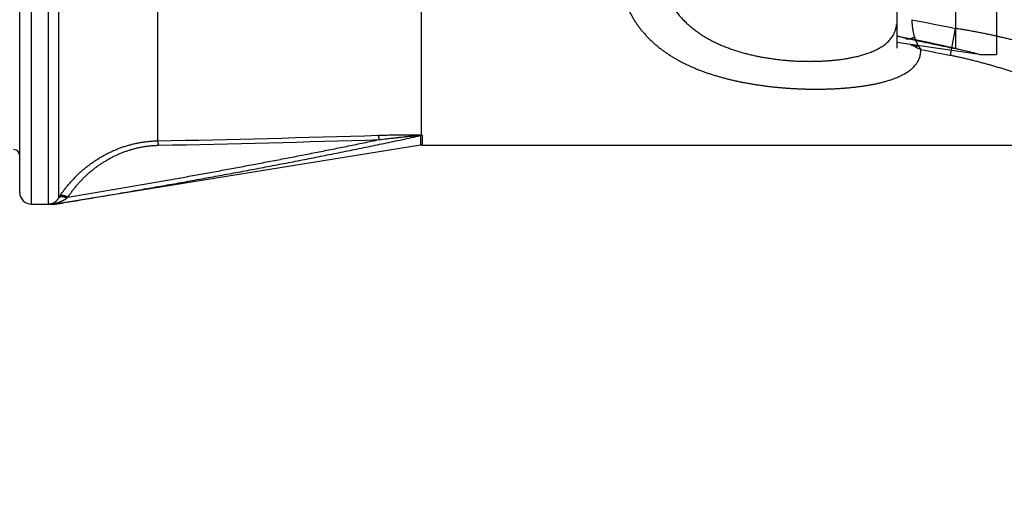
# Model space of a CAD drawing. Header units: millimetres. Extents: x 0 to 1300, y 0 to 891.
# Tile 101 of 142: x 369 to 403, y 440 to 457. Entities that reach past the tile are written whole.
import ezdxf

# ---------------------------------------------------------------- set-up
doc = ezdxf.new("R2010")
doc.units = ezdxf.units.MM
doc.header["$LTSCALE"] = 0.547069
doc.layers.add('NoLayerName_001', color=7, linetype='Continuous')
doc.layers.add('NoLayerName_004', color=7, linetype='Continuous')
doc.styles.get("Standard").update_dxf_attribs({"font": 'txt', "bigfont": 'extfont2'})
doc.dimstyles.get("Standard").update_dxf_attribs({"dimtxt": 2.5, "dimasz": 2.5, "dimexe": 1, "dimexo": 1, "dimtad": 1, "dimdec": 3, "dimzin": 0, "dimdsep": 46, "dimtxsty": 'Standard', "dimcen": 2.5, "dimadec": 3, "dimazin": 0, "dimtfac": 0.75, "dimtdec": 3, "dimtmove": 0, "dimatfit": 3, "dimfxl": 1, "dimarcsym": 0})

# ---------------------------------------------------------------- blocks, each defined once
blk = doc.blocks.new('_OPEN30')
at = {"color": 0, "linetype": 'ByBlock', "lineweight": -2}
for p, q in [((-1, 0.267949), (0, 0)), ((0, 0), (-1, -0.267949)), ((0, 0), (-1, 0))]:
    blk.add_line(p, q, dxfattribs=at)
blk = doc.blocks.new('*D141')
at = {"layer": 'Defpoints', "color": 0}
for p in [(443, 454.629), (352, 453.741), (352, 411.383)]:
    blk.add_point(p, dxfattribs=at)
at = {"layer": 'NoLayerName_001', "color": 0, "linetype": 'Continuous', "lineweight": 13}
for p, q in [((443, 451.629), (443, 408.383)), ((352, 450.741), (352, 408.383)), ((438.5, 411.383), (356.5, 411.383))]:
    blk.add_line(p, q, dxfattribs=at)
at = {"layer": 'NoLayerName_001', "color": 0, "lineweight": 13, "xscale": 4.5, "yscale": 4.5, "zscale": 4.5, "rotation": 180}
blk.add_blockref('_OPEN30', (352, 411.383), dxfattribs=at)
at = {"layer": 'NoLayerName_001', "color": 0, "lineweight": 13, "xscale": 4.5, "yscale": 4.5, "zscale": 4.5}
blk.add_blockref('_OPEN30', (443, 411.383), dxfattribs=at)
at = {"layer": 'NoLayerName_001', "color": 0, "lineweight": 13, "insert": (397.5, 419.743), "char_height": 10.5, "attachment_point": 5}
blk.add_mtext('\\W0.8000;91', dxfattribs=at)
blk = doc.blocks.new('*D143')
at = {"layer": 'Defpoints', "color": 0}
for p in [(334.5, 555.491), (555, 527.991), (334.5, 392.362)]:
    blk.add_point(p, dxfattribs=at)
at = {"layer": 'NoLayerName_001', "color": 0, "linetype": 'Continuous', "lineweight": 13}
for p, q in [((334.5, 552.491), (334.5, 389.362)), ((555, 524.991), (555, 389.362)), ((550.5, 392.362), (339, 392.362))]:
    blk.add_line(p, q, dxfattribs=at)
at = {"layer": 'NoLayerName_001', "color": 0, "lineweight": 13, "xscale": 4.5, "yscale": 4.5, "zscale": 4.5, "rotation": 180}
blk.add_blockref('_OPEN30', (334.5, 392.362), dxfattribs=at)
at = {"layer": 'NoLayerName_001', "color": 0, "lineweight": 13, "xscale": 4.5, "yscale": 4.5, "zscale": 4.5}
blk.add_blockref('_OPEN30', (555, 392.362), dxfattribs=at)
at = {"layer": 'NoLayerName_001', "color": 0, "lineweight": 13, "insert": (444.75, 401.584), "char_height": 10.5, "attachment_point": 5}
blk.add_mtext('\\W0.8000;２２１', dxfattribs=at)

msp = doc.modelspace()

# ---------------------------------------------------------------- linework, layer by layer
at = {"layer": 'NoLayerName_004', "color": 8, "linetype": 'Continuous', "lineweight": 25}
for p, q in [((369.8, 450.5412), (369.8, 494.5412)), ((370.3763, 450.5462), (370.3763, 494.5412)), ((370.7115, 494.3594), (370.7115, 450.7422)), ((374.0641, 492.5412), (374.0646, 452.6864)), ((401.09, 469.105), (401.09, 455.7993)), ((400.9142, 455.5799), (401.09, 456.4963)), ((382.9744, 452.8621), (382.9763, 452.5374)), ((383.0259, 452.8658), (383.024, 452.5412))]:
    msp.add_line(p, q, dxfattribs=at)
at = {"layer": 'NoLayerName_004', "color": 7, "linetype": 'Continuous', "lineweight": 25}
for p, q in [((369.4, 450.9412), (369.4, 494.1412)), ((383, 472.5412), (383, 452.8777)), ((382.9761, 452.5373), (370.6, 450.5412)), ((383.024, 452.5412), (441.4043, 452.5412)), ((369.8, 450.5412), (370.6, 450.5412)), ((370.6, 450.5435), (370.6, 450.5412))]:
    msp.add_line(p, q, dxfattribs=at)
at = {"layer": 'NoLayerName_004', "color": 2, "linetype": 'Continuous', "lineweight": 25}
for p, q in [((402.4824, 464.1412), (402.4824, 455.612)), ((401.9038, 455.612), (399.1, 456.0201)), ((399.1, 456.0201), (399.1, 455.8259)), ((401.9038, 455.612), (402.4824, 455.612))]:
    msp.add_line(p, q, dxfattribs=at)
at = {"layer": 'NoLayerName_004', "color": 30, "linetype": 'Continuous', "lineweight": 25}
for p, q in [((399.1, 463.9412), (399.1, 456.2319)), ((399.1392, 456.2244), (399.1, 456.2319)), ((399.1, 456.2281), (399.1, 456.0201))]:
    msp.add_line(p, q, dxfattribs=at)
at = {"layer": 'NoLayerName_004', "color": 6, "linetype": 'Continuous', "lineweight": 25}
msp.add_line((399.1, 456.2281), (399.1, 456.2319), dxfattribs=at)
at = {"layer": 'NoLayerName_004', "color": 8, "linetype": 'Continuous', "lineweight": 25}
for centre, radius, start, end in [((425.8903, 585.7742), 131.6353, 258.484362, 259.140501), ((398.1913, 456.7154), 0.9094, 325.25748, 333.22202), ((398.2176, 456.7012), 0.8795, 333.27584, 340.95827), ((400.087, 456.8513), 1.0374, 240.29542, 249.48459), ((400.4053, 457.0153), 1.3246, 234.06048, 239.01746), ((400.4052, 457.02), 1.3286, 239.12603, 248.48567), ((400.6291, 456.3971), 0.9405, 210.87929, 211.8656), ((424.888, 575.1665), 121.966, 258.186325, 258.664031), ((361.2695, 1107.6468), 655.0854, 271.1191728, 271.7731912), ((383.0223, 452.5605), 0.3054, 89.31562, 99.01669), ((361.3082, 1097.8449), 645.4344, 271.1359166, 271.7997683), ((374.8913, 445.551), 6.4954, 126.42709, 126.85147)]:
    msp.add_arc(centre, radius, start, end, dxfattribs=at)
at = {"layer": 'NoLayerName_004', "color": 30, "linetype": 'Continuous', "lineweight": 25}
msp.add_arc((390.1927, 409.2922), 47.7774, 75.81114, 79.2074, dxfattribs=at)
at = {"layer": 'NoLayerName_004', "color": 6, "linetype": 'Continuous', "lineweight": 25}
msp.add_arc((397.2126, 437.0862), 19.1105, 75.79001, 78.29375, dxfattribs=at)
at = {"layer": 'NoLayerName_004', "color": 7, "linetype": 'Continuous', "lineweight": 25}
for centre, radius, start, end in [((383.024, 452.2412), 0.3, 90, 99.16235), ((369.2, 452.1912), 0.2, 0, 90), ((369.8, 450.9412), 0.4, 180, 270), ((373.9056, 448.7278), 3.7762, 146.79099, 147.76129)]:
    msp.add_arc(centre, radius, start, end, dxfattribs=at)
at = {"layer": 'NoLayerName_004', "color": 8, "linetype": 'Continuous', "lineweight": 25}
for points, knots in [([(391.1035, 458.055), (391.1204, 458.0074), (391.1529, 457.9115), (391.2107, 457.771), (391.2739, 457.6326), (391.3435, 457.4973), (391.4191, 457.3652), (391.5009, 457.2368), (391.5887, 457.1126), (391.6825, 456.9928), (391.7819, 456.8776), (391.8864, 456.767), (391.9958, 456.6613), (392.1098, 456.5604), (392.2279, 456.4645), (392.3498, 456.3736), (392.4753, 456.2879), (392.6039, 456.2072), (392.7355, 456.1313), (392.8697, 456.0601), (393.0062, 455.9934), (393.1448, 455.931), (393.2853, 455.8728), (393.4272, 455.8186), (393.5704, 455.7681), (393.7148, 455.7213), (393.8602, 455.6781), (394.0066, 455.6383), (394.1538, 455.6018), (394.3017, 455.5684), (394.4503, 455.538), (394.5995, 455.5106), (394.7492, 455.4858), (394.8993, 455.4637), (395.0496, 455.4442), (395.2003, 455.4272), (395.3513, 455.4128), (395.5024, 455.4009), (395.6537, 455.3917), (395.8051, 455.3846), (395.9062, 455.3823), (395.9567, 455.3808)], [0, 0, 0, 0, 0.1516207, 0.303525, 0.4556077, 0.6077788, 0.7599665, 0.9121205, 1.0642153, 1.2162708, 1.3683367, 1.5204387, 1.6725761, 1.8247242, 1.9768372, 2.1288507, 2.2807263, 2.432542, 2.5843716, 2.7362565, 2.8882082, 3.0402101, 3.19222, 3.3441718, 3.4959992, 3.6477262, 3.7993978, 3.9510479, 4.1026996, 4.2543658, 4.4060497, 4.5577452, 4.7094377, 4.8611085, 5.0127559, 5.1643841, 5.3159964, 5.467595, 5.619181, 5.7707549, 5.9223158, 5.9223158, 5.9223158, 5.9223158]), ([(389.9165, 457.3569), (389.933, 457.3172), (389.9649, 457.2372), (390.0192, 457.12), (390.0772, 457.0045), (390.1395, 456.8913), (390.206, 456.7805), (390.2766, 456.6723), (390.3511, 456.5667), (390.4294, 456.464), (390.5114, 456.3641), (390.5969, 456.2673), (390.6857, 456.1735), (390.7777, 456.0829), (390.8728, 455.9953), (390.9706, 455.911), (391.071, 455.8297), (391.1739, 455.7516), (391.279, 455.6766), (391.3862, 455.6046), (391.4954, 455.5356), (391.6063, 455.4696), (391.7189, 455.4063), (391.833, 455.3458), (391.9484, 455.2881), (392.0651, 455.2329), (392.183, 455.1802), (392.3019, 455.13), (392.4218, 455.0821), (392.5426, 455.0365), (392.6641, 454.993), (392.7864, 454.9517), (392.9093, 454.9125), (393.0329, 454.8752), (393.157, 454.8398), (393.2816, 454.8062), (393.4067, 454.7744), (393.5321, 454.7443), (393.658, 454.7159), (393.7842, 454.6889), (393.8686, 454.6725), (393.9108, 454.664)], [0, 0, 0, 0, 0.1290425, 0.2581793, 0.3873735, 0.5165915, 0.6458034, 0.7749919, 0.9041656, 1.0333323, 1.1624938, 1.2916461, 1.420786, 1.5499289, 1.6790853, 1.8082533, 1.9374191, 2.0665597, 2.1956758, 2.3247895, 2.4539119, 2.5830421, 2.7121685, 2.8412713, 2.9703529, 3.0994301, 3.2285122, 3.3576008, 3.4866903, 3.6157684, 3.7448274, 3.8738771, 4.0029259, 4.1319779, 4.2610332, 4.3900883, 4.5191359, 4.6481723, 4.7772029, 4.9062322, 5.0352627, 5.0352627, 5.0352627, 5.0352627]), ([(399.6112, 456.7888), (399.6114, 456.7787), (399.6115, 456.7586), (399.6124, 456.7284), (399.6136, 456.6983), (399.6152, 456.6681), (399.6173, 456.638), (399.6198, 456.6079), (399.6226, 456.5778), (399.6259, 456.5477), (399.6297, 456.5177), (399.6338, 456.4877), (399.6384, 456.4578), (399.6435, 456.4279), (399.649, 456.3982), (399.6549, 456.3685), (399.6614, 456.3389), (399.6682, 456.3095), (399.6756, 456.2802), (399.6835, 456.251), (399.6917, 456.2219), (399.6977, 456.2027), (399.7007, 456.1931)], [0, 0, 0, 0, 0.03017468, 0.06034771, 0.09052463, 0.12071093, 0.15091209, 0.18113285, 0.2113718, 0.24162456, 0.27188695, 0.3021551, 0.33242542, 0.36269464, 0.39295982, 0.42321833, 0.45346792, 0.48370669, 0.51393313, 0.54414613, 0.57434497, 0.60452938, 0.60452938, 0.60452938, 0.60452938]), ([(399.049, 456.4142), (399.0502, 456.4177), (399.0526, 456.4246), (399.0559, 456.4351), (399.0592, 456.4455), (399.0623, 456.4561), (399.0653, 456.4666), (399.0682, 456.4772), (399.0709, 456.4879), (399.0735, 456.4985), (399.076, 456.5092), (399.0784, 456.52), (399.0806, 456.5307), (399.0827, 456.5415), (399.0847, 456.5523), (399.0865, 456.5631), (399.0883, 456.574), (399.0899, 456.5848), (399.0914, 456.5957), (399.0927, 456.6066), (399.094, 456.6175), (399.0947, 456.6247), (399.0951, 456.6284)], [0, 0, 0, 0, 0.0109676, 0.02193912, 0.03291418, 0.04389233, 0.05487313, 0.06585607, 0.07684062, 0.08782622, 0.09881228, 0.10979818, 0.12078327, 0.13176687, 0.14274828, 0.15372678, 0.16470163, 0.17567246, 0.18664022, 0.19760604, 0.208571, 0.21953613, 0.21953613, 0.21953613, 0.21953613]), ([(402.4835, 456.2294), (402.4604, 456.2345), (402.4142, 456.2446), (402.3449, 456.2597), (402.2755, 456.2745), (402.2061, 456.2892), (402.1366, 456.3036), (402.0671, 456.3179), (401.9976, 456.332), (401.928, 456.3459), (401.8584, 456.3596), (401.7887, 456.3731), (401.719, 456.3864), (401.6493, 456.3995), (401.5795, 456.4123), (401.5097, 456.425), (401.4399, 456.4374), (401.37, 456.4497), (401.3, 456.4617), (401.2301, 456.4734), (401.1601, 456.485), (401.1134, 456.4925), (401.09, 456.4963)], [0, 0, 0, 0, 0.0709432, 0.1418863, 0.2128297, 0.2837741, 0.35472, 0.4256678, 0.4966172, 0.5675679, 0.6385194, 0.7094715, 0.7804237, 0.8513759, 0.9223278, 0.993279, 1.0642295, 1.135179, 1.2061273, 1.2770744, 1.34802, 1.4189642, 1.4189642, 1.4189642, 1.4189642]), ([(395.9567, 455.3808), (396.0072, 455.3802), (396.1082, 455.3784), (396.2597, 455.3792), (396.4112, 455.3822), (396.5626, 455.3879), (396.7138, 455.3964), (396.8649, 455.4077), (397.0157, 455.4219), (397.1662, 455.4394), (397.3163, 455.4604), (397.4659, 455.4851), (397.6148, 455.5139), (397.7626, 455.5471), (397.9091, 455.5852), (398.0539, 455.6287), (398.1969, 455.6789), (398.3378, 455.7373), (398.4756, 455.805), (398.6086, 455.8833), (398.7325, 455.974), (398.8469, 456.076), (398.9067, 456.158), (398.9386, 456.1971)], [0, 0, 0, 0, 0.1515465, 0.303076, 0.4545836, 0.6060676, 0.7575313, 0.9089836, 1.0604364, 1.2119092, 1.3634374, 1.5150717, 1.6667626, 1.8183363, 1.9696528, 2.1206825, 2.271875, 2.4240241, 2.5778886, 2.7324185, 2.8861279, 3.038367, 3.1896277, 3.1896277, 3.1896277, 3.1896277]), ([(399.7007, 456.1931), (399.6962, 456.191), (399.6872, 456.1868), (399.6737, 456.1808), (399.6601, 456.175), (399.6463, 456.1695), (399.6325, 456.1642), (399.6185, 456.1592), (399.6045, 456.1544), (399.5903, 456.1501), (399.5759, 456.146), (399.5615, 456.1423), (399.5468, 456.1389), (399.5321, 456.136), (399.5172, 456.1335), (399.5023, 456.1315), (399.4873, 456.1301), (399.4723, 456.1295), (399.4573, 456.1297), (399.4425, 456.1309), (399.4278, 456.133), (399.4183, 456.1354), (399.4135, 456.1365)], [0, 0, 0, 0, 0.01482263, 0.02963887, 0.04445103, 0.05926231, 0.07407694, 0.08890019, 0.10373845, 0.11859933, 0.13349164, 0.14842546, 0.16341223, 0.17846342, 0.19356055, 0.20865766, 0.22371679, 0.23871179, 0.25363072, 0.26847846, 0.28327944, 0.29808018, 0.29808018, 0.29808018, 0.29808018]), ([(399.7007, 456.1931), (399.7022, 456.1883), (399.7052, 456.1786), (399.71, 456.1642), (399.7149, 456.1497), (399.7199, 456.1354), (399.7251, 456.1211), (399.7304, 456.1068), (399.7359, 456.0926), (399.7415, 456.0784), (399.7472, 456.0643), (399.7532, 456.0502), (399.7592, 456.0362), (399.7655, 456.0223), (399.7719, 456.0085), (399.7785, 455.9948), (399.7853, 455.9811), (399.7922, 455.9676), (399.7993, 455.9541), (399.8067, 455.9407), (399.8142, 455.9275), (399.8194, 455.9188), (399.8219, 455.9144)], [0, 0, 0, 0, 0.0152147, 0.03042828, 0.04564286, 0.06086058, 0.07608368, 0.09131431, 0.10655223, 0.12179543, 0.13704207, 0.15229043, 0.16753901, 0.1827865, 0.19803179, 0.21327396, 0.22851235, 0.24374648, 0.25897615, 0.27420136, 0.2894224, 0.3046398, 0.3046398, 0.3046398, 0.3046398]), ([(405.9677, 455.2136), (405.9224, 455.2309), (405.8321, 455.2659), (405.6958, 455.3161), (405.559, 455.3652), (405.4218, 455.4129), (405.2842, 455.4596), (405.1463, 455.5053), (405.0081, 455.5502), (404.8697, 455.5941), (404.7309, 455.6372), (404.5919, 455.6796), (404.4527, 455.7211), (404.3133, 455.762), (404.1737, 455.8022), (404.0339, 455.8417), (403.8938, 455.8805), (403.7536, 455.9186), (403.6132, 455.956), (403.4726, 455.9927), (403.3318, 456.0286), (403.1908, 456.0639), (403.0497, 456.0984), (402.9084, 456.1323), (402.7669, 456.1654), (402.6253, 456.1979), (402.5307, 456.2188), (402.4835, 456.2294)], [0, 0, 0, 0, 0.1452722, 0.2905513, 0.4358388, 0.5811321, 0.7264248, 0.8717087, 1.0169854, 1.1622595, 1.3075345, 1.4528134, 1.5980984, 1.7433906, 1.8886893, 2.0339932, 2.1793009, 2.3246113, 2.4699229, 2.6152345, 2.7605449, 2.9058527, 3.0511567, 3.1964556, 3.3417481, 3.4870331, 3.6323092, 3.6323092, 3.6323092, 3.6323092]), ([(398.8991, 454.7565), (398.9396, 454.7709), (399.0212, 454.7986), (399.1409, 454.8473), (399.2586, 454.9009), (399.3732, 454.9612), (399.4832, 455.0295), (399.587, 455.1073), (399.6825, 455.1957), (399.7666, 455.295), (399.8358, 455.4056), (399.884, 455.5266), (399.9142, 455.6539), (399.9151, 455.7408), (399.9179, 455.7839)], [0, 0, 0, 0, 0.1291069, 0.2582617, 0.387599, 0.5170299, 0.6463386, 0.7757238, 0.90571, 1.0356963, 1.1652058, 1.294979, 1.425205, 1.5548418, 1.5548418, 1.5548418, 1.5548418]), ([(399.8303, 455.9005), (399.8286, 455.8999), (399.8252, 455.8987), (399.82, 455.897), (399.8148, 455.8954), (399.8096, 455.8938), (399.8043, 455.8923), (399.799, 455.8909), (399.7937, 455.8895), (399.7884, 455.8882), (399.7831, 455.887), (399.7777, 455.8859), (399.7723, 455.8848), (399.7669, 455.8839), (399.7615, 455.883), (399.7561, 455.8822), (399.7507, 455.8815), (399.7452, 455.881), (399.7398, 455.8805), (399.7343, 455.8801), (399.7289, 455.8798), (399.7252, 455.8797), (399.7234, 455.8796)], [0, 0, 0, 0, 0.00545839, 0.01091616, 0.01637458, 0.02183497, 0.02729871, 0.03276711, 0.03823993, 0.04371601, 0.04919424, 0.05467361, 0.06015321, 0.06563225, 0.07111004, 0.076586, 0.08205968, 0.08753077, 0.09299906, 0.09846451, 0.10392721, 0.10938739, 0.10938739, 0.10938739, 0.10938739]), ([(399.8303, 455.9005), (399.8316, 455.8984), (399.8342, 455.8943), (399.8381, 455.8882), (399.8421, 455.882), (399.8461, 455.8759), (399.8502, 455.8699), (399.8543, 455.8639), (399.8585, 455.8579), (399.8627, 455.8519), (399.867, 455.846), (399.8713, 455.8401), (399.8757, 455.8343), (399.8802, 455.8285), (399.8847, 455.8227), (399.8892, 455.817), (399.8939, 455.8113), (399.8985, 455.8057), (399.9033, 455.8002), (399.9081, 455.7947), (399.913, 455.7893), (399.9163, 455.7857), (399.9179, 455.7839)], [0, 0, 0, 0, 0.00729619, 0.01459202, 0.02188821, 0.02918551, 0.03648466, 0.04378635, 0.05109043, 0.05839623, 0.06570312, 0.07301057, 0.08031806, 0.08762518, 0.09493155, 0.10223689, 0.10954097, 0.11684364, 0.12414483, 0.13144455, 0.13874287, 0.14603998, 0.14603998, 0.14603998, 0.14603998]), ([(405.0379, 454.2496), (404.9941, 454.2697), (404.9066, 454.3104), (404.7743, 454.3688), (404.6413, 454.4259), (404.5076, 454.4815), (404.3735, 454.5358), (404.2388, 454.589), (404.1038, 454.6411), (403.9684, 454.6923), (403.8327, 454.7425), (403.6966, 454.7917), (403.5602, 454.8401), (403.4235, 454.8875), (403.2865, 454.934), (403.1492, 454.9797), (403.0116, 455.0245), (402.8737, 455.0685), (402.7356, 455.1115), (402.5971, 455.1537), (402.4584, 455.1949), (402.3194, 455.2352), (402.1801, 455.2745), (402.0406, 455.3129), (401.9007, 455.3503), (401.7606, 455.3866), (401.6202, 455.4218), (401.4796, 455.4559), (401.3386, 455.4889), (401.1974, 455.5205), (401.056, 455.5511), (400.9614, 455.5702), (400.9142, 455.5799)], [0, 0, 0, 0, 0.1446975, 0.2894027, 0.4341218, 0.5788555, 0.7235988, 0.8683424, 1.0130752, 1.1577971, 1.3025112, 1.4472204, 1.5919267, 1.7366319, 1.8813372, 2.0260433, 2.1707506, 2.3154592, 2.4601696, 2.6048828, 2.7495997, 2.8943217, 3.0390505, 3.1837878, 3.3285312, 3.4732759, 3.6180177, 3.7627534, 3.9074809, 4.0521992, 4.1969084, 4.3416097, 4.3416097, 4.3416097, 4.3416097]), ([(393.9108, 454.664), (393.9531, 454.6561), (394.0376, 454.6399), (394.1647, 454.6178), (394.292, 454.5969), (394.4196, 454.5775), (394.5473, 454.5593), (394.6752, 454.5426), (394.8033, 454.5271), (394.9316, 454.5129), (395.0599, 454.5), (395.1884, 454.4883), (395.317, 454.4778), (395.4457, 454.4686), (395.5745, 454.4605), (395.7033, 454.4536), (395.8322, 454.448), (395.9611, 454.4435), (396.0901, 454.4403), (396.2191, 454.4382), (396.3481, 454.4374), (396.4772, 454.4377), (396.6062, 454.4394), (396.7352, 454.4423), (396.8641, 454.4465), (396.993, 454.4521), (397.1218, 454.4591), (397.2506, 454.4675), (397.3792, 454.4774), (397.5077, 454.4889), (397.6361, 454.502), (397.7643, 454.5169), (397.8922, 454.5337), (398.0199, 454.5524), (398.1473, 454.5732), (398.2743, 454.5964), (398.4007, 454.6221), (398.5266, 454.6506), (398.6518, 454.6823), (398.7762, 454.7167), (398.858, 454.7435), (398.8991, 454.7565)], [0, 0, 0, 0, 0.1290322, 0.2580648, 0.387095, 0.5161195, 0.6451399, 0.7741587, 0.9031773, 1.0321965, 1.1612164, 1.2902361, 1.4192545, 1.5482707, 1.6772855, 1.8062996, 1.9353134, 2.0643275, 2.1933426, 2.3223591, 2.451377, 2.5803948, 2.7094113, 2.8384265, 2.9674411, 3.0964567, 3.225476, 3.3545007, 3.4835267, 3.6125507, 3.7415733, 3.870598, 3.9996326, 4.1286869, 4.257752, 4.3868108, 4.5158591, 4.6449079, 4.7739846, 4.9031074, 5.032228, 5.032228, 5.032228, 5.032228]), ([(370.6, 450.5435), (370.807, 450.5778), (371.2211, 450.6462), (371.8419, 450.7504), (372.4626, 450.8557), (373.0831, 450.9622), (373.7033, 451.0699), (374.3234, 451.1789), (374.9432, 451.2892), (375.5628, 451.4009), (376.1821, 451.5139), (376.8011, 451.6284), (377.42, 451.7443), (378.0385, 451.8617), (378.6567, 451.9806), (379.2746, 452.1012), (379.8922, 452.2234), (380.5094, 452.3474), (381.1263, 452.4731), (381.7427, 452.6008), (382.3589, 452.7301), (382.7692, 452.8183), (382.9744, 452.8621)], [0, 0, 0, 0, 0.6295342, 1.259071, 1.8886097, 2.5181501, 3.147692, 3.7772358, 4.4067816, 5.03633, 5.6658819, 6.2954383, 6.9249998, 7.5545642, 8.1841288, 8.8136916, 9.4432509, 10.0728055, 10.7023548, 11.3318985, 11.9614371, 12.5909713, 12.5909713, 12.5909713, 12.5909713]), ([(381.5399, 452.8752), (381.5831, 452.8765), (381.6697, 452.8791), (381.7887, 452.8825), (381.8969, 452.8853), (381.9942, 452.8877), (382.0808, 452.8896), (382.1566, 452.8911), (382.2215, 452.8923), (382.2864, 452.8933), (382.3513, 452.8942), (382.4055, 452.8948), (382.4487, 452.8951), (382.4812, 452.8953), (382.5137, 452.8955), (382.5461, 452.8955), (382.5786, 452.8955), (382.6111, 452.8955), (382.6436, 452.8953), (382.676, 452.8951), (382.7085, 452.8947), (382.741, 452.8942), (382.7734, 452.8935), (382.8059, 452.8926), (382.8383, 452.8915), (382.8708, 452.8901), (382.9032, 452.8883), (382.9356, 452.8861), (382.968, 452.8833), (382.9893, 452.8794), (383, 452.8777)], [0, 0, 0, 0, 0.1298737, 0.2597474, 0.3571527, 0.4545579, 0.5519631, 0.6169001, 0.6818373, 0.746775, 0.811713, 0.87665, 0.9091177, 0.9415848, 0.9740515, 1.0065185, 1.0389864, 1.071456, 1.103928, 1.1364028, 1.1688785, 1.2013524, 1.2338223, 1.2662867, 1.2987442, 1.3311993, 1.3636693, 1.3961746, 1.4286785, 1.4611356, 1.4611356, 1.4611356, 1.4611356]), ([(381.5792, 452.7289), (381.5789, 452.7309), (381.5784, 452.7349), (381.5776, 452.741), (381.5768, 452.7471), (381.5759, 452.7531), (381.575, 452.7592), (381.5741, 452.7652), (381.5731, 452.7713), (381.572, 452.7773), (381.5709, 452.7833), (381.5698, 452.7893), (381.5686, 452.7953), (381.5673, 452.8013), (381.566, 452.8072), (381.5646, 452.8132), (381.5631, 452.8191), (381.5616, 452.825), (381.5599, 452.8308), (381.5582, 452.8367), (381.5563, 452.8425), (381.5543, 452.8483), (381.5521, 452.854), (381.5497, 452.8597), (381.547, 452.8652), (381.5439, 452.8705), (381.5411, 452.8736), (381.5399, 452.8752)], [0, 0, 0, 0, 0.00611002, 0.01222484, 0.01834325, 0.0244641, 0.0305863, 0.03670882, 0.04283072, 0.04895115, 0.05506936, 0.06118467, 0.06729656, 0.07340459, 0.07950848, 0.08560806, 0.09170332, 0.09779442, 0.10388246, 0.10997224, 0.11607049, 0.12218553, 0.12832743, 0.13450531, 0.14068177, 0.14680682, 0.15289599, 0.15289599, 0.15289599, 0.15289599]), ([(381.5792, 452.7289), (381.6609, 452.7384), (381.8039, 452.7551), (381.9981, 452.7772), (382.1513, 452.7945), (382.274, 452.808), (382.366, 452.8179), (382.4376, 452.8255), (382.499, 452.8319), (382.5604, 452.8381), (382.6115, 452.8432), (382.6525, 452.8471), (382.6832, 452.8501), (382.7139, 452.8529), (382.7447, 452.8556), (382.7754, 452.8582), (382.8061, 452.8606), (382.8369, 452.8629), (382.8677, 452.8651), (382.8985, 452.8671), (382.9293, 452.8687), (382.9499, 452.8681), (382.9602, 452.868)], [0, 0, 0, 0, 0.2468107, 0.4319183, 0.5861747, 0.7095809, 0.8021358, 0.8638374, 0.9255375, 0.9872393, 1.0489469, 1.0798032, 1.1106592, 1.1415132, 1.1723634, 1.2032085, 1.234048, 1.2648908, 1.2957524, 1.3266408, 1.3575125, 1.3883514, 1.3883514, 1.3883514, 1.3883514]), ([(382.9594, 452.8681), (382.9603, 452.8685), (382.9621, 452.8691), (382.9647, 452.87), (382.9673, 452.8709), (382.97, 452.8718), (382.9727, 452.8726), (382.9754, 452.8733), (382.9781, 452.8741), (382.9808, 452.8748), (382.9835, 452.8754), (382.9862, 452.876), (382.989, 452.8766), (382.9917, 452.8771), (382.9945, 452.8776), (382.9972, 452.8781), (382.9991, 452.8784), (383, 452.8785)], [0, 0, 0, 0, 0.002792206, 0.005586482, 0.008382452, 0.011179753, 0.013978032, 0.016776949, 0.01957618, 0.022375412, 0.02517435, 0.027972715, 0.030770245, 0.033566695, 0.03636184, 0.039155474, 0.041947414, 0.041947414, 0.041947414, 0.041947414]), ([(382.9602, 452.868), (382.9607, 452.8679), (382.9616, 452.8678), (382.9629, 452.8676), (382.9643, 452.8674), (382.9657, 452.8673), (382.9672, 452.8671), (382.9687, 452.8671), (382.9702, 452.8671), (382.9717, 452.8669), (382.9731, 452.8664), (382.9742, 452.8655), (382.9748, 452.8642), (382.975, 452.8629), (382.9745, 452.8623), (382.9744, 452.8621)], [0, 0, 0, 0, 0.00138305, 0.002747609, 0.00411883, 0.005521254, 0.006981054, 0.008519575, 0.010084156, 0.011588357, 0.012987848, 0.014344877, 0.015854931, 0.017348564, 0.018031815, 0.018031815, 0.018031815, 0.018031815]), ([(383, 452.8786), (383.0005, 452.8784), (383.0014, 452.8782), (383.0028, 452.8778), (383.0041, 452.8774), (383.0054, 452.8769), (383.0068, 452.8765), (383.0081, 452.876), (383.0094, 452.8756), (383.0108, 452.8751), (383.0121, 452.8746), (383.0141, 452.8738), (383.016, 452.8731), (383.018, 452.8723), (383.0196, 452.8717), (383.0211, 452.871), (383.0226, 452.8703), (383.0239, 452.8694), (383.0249, 452.8684), (383.0257, 452.8672), (383.0258, 452.8663), (383.0259, 452.8658)], [0, 0, 0, 0, 0.001448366, 0.002871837, 0.004278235, 0.005675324, 0.007070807, 0.008472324, 0.00988745, 0.0113237, 0.012788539, 0.014289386, 0.017428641, 0.01908166, 0.02078072, 0.022474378, 0.024111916, 0.025655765, 0.027093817, 0.028459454, 0.029852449, 0.029852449, 0.029852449, 0.029852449]), ([(370.7461, 450.796), (370.7708, 450.8325), (370.8194, 450.906), (370.8972, 451.013), (370.9779, 451.1179), (371.0619, 451.2202), (371.1491, 451.3199), (371.2393, 451.417), (371.3324, 451.5112), (371.4284, 451.6025), (371.5272, 451.6907), (371.6286, 451.7758), (371.7326, 451.8577), (371.8392, 451.9363), (371.9481, 452.0115), (372.0593, 452.0832), (372.1728, 452.1514), (372.2885, 452.2159), (372.4061, 452.2767), (372.5257, 452.3336), (372.647, 452.3867), (372.7701, 452.4356), (372.8948, 452.4805), (373.0209, 452.5212), (373.1485, 452.5576), (373.2772, 452.5896), (373.4069, 452.6172), (373.5375, 452.6403), (373.6687, 452.659), (373.8005, 452.6729), (373.9325, 452.6828), (374.0206, 452.6848), (374.0646, 452.6864)], [0, 0, 0, 0, 0.1321474, 0.2643998, 0.3967363, 0.5291352, 0.6615747, 0.7940332, 0.9264902, 1.0589279, 1.1913426, 1.3237365, 1.4561126, 1.5884753, 1.7208301, 1.8531848, 1.9855487, 2.1179264, 2.2503157, 2.3827167, 2.5151328, 2.6475713, 2.7800435, 2.9125655, 3.0451525, 3.1777828, 3.3104191, 3.4430248, 3.5755654, 3.7080089, 3.8403269, 3.9724949, 3.9724949, 3.9724949, 3.9724949]), ([(371.0343, 450.7773), (371.3868, 450.8365), (372.092, 450.9542), (373.149, 451.1355), (374.0294, 451.2893), (374.7334, 451.4142), (375.2613, 451.5088), (375.7889, 451.6044), (376.3164, 451.7009), (376.8437, 451.7986), (377.3708, 451.8973), (377.8976, 451.9971), (378.4243, 452.098), (378.9507, 452.2), (379.477, 452.3033), (380.0029, 452.4077), (380.5286, 452.5135), (381.0541, 452.6203), (381.4041, 452.6928), (381.5792, 452.7289)], [0, 0, 0, 0, 1.0724295, 2.1448643, 3.2173235, 3.753564, 4.2898095, 4.8260581, 5.3623082, 5.8985584, 6.4348076, 6.9710545, 7.5072984, 8.0435386, 8.5797746, 9.1160061, 9.6522331, 10.1884556, 10.7246741, 10.7246741, 10.7246741, 10.7246741]), ([(371.0343, 450.7773), (371.0571, 450.8111), (371.102, 450.8793), (371.174, 450.9785), (371.2486, 451.0757), (371.3262, 451.1707), (371.4067, 451.2632), (371.4901, 451.3533), (371.5761, 451.4407), (371.6648, 451.5255), (371.7561, 451.6075), (371.8498, 451.6865), (371.946, 451.7627), (372.0444, 451.8358), (372.1451, 451.9058), (372.2479, 451.9726), (372.3528, 452.0361), (372.4597, 452.0962), (372.5684, 452.1529), (372.679, 452.2061), (372.7912, 452.2556), (372.905, 452.3014), (373.0204, 452.3434), (373.1371, 452.3815), (373.2551, 452.4156), (373.3743, 452.4456), (373.4944, 452.4716), (373.6153, 452.4934), (373.7368, 452.511), (373.8588, 452.5242), (373.981, 452.5337), (374.0627, 452.5358), (374.1034, 452.5373)], [0, 0, 0, 0, 0.1224018, 0.2448991, 0.3674726, 0.4901023, 0.6127684, 0.7354513, 0.8581323, 0.9807958, 1.1034387, 1.2260631, 1.3486721, 1.4712696, 1.5938611, 1.716454, 1.8390572, 1.9616738, 2.0843011, 2.2069391, 2.3295914, 2.4522656, 2.5749734, 2.6977313, 2.8205538, 2.9434177, 3.066287, 3.1891268, 3.311904, 3.4345884, 3.5571534, 3.6795766, 3.6795766, 3.6795766, 3.6795766]), ([(374.1034, 452.5373), (374.1032, 452.5394), (374.1027, 452.5435), (374.102, 452.5497), (374.1013, 452.5559), (374.1005, 452.5621), (374.0996, 452.5683), (374.0988, 452.5745), (374.0979, 452.5807), (374.0969, 452.5869), (374.0959, 452.5931), (374.0948, 452.5993), (374.0937, 452.6054), (374.0925, 452.6115), (374.0912, 452.6176), (374.0898, 452.6237), (374.0884, 452.6297), (374.0869, 452.6357), (374.0853, 452.6417), (374.0836, 452.6477), (374.0817, 452.6536), (374.0797, 452.6595), (374.0775, 452.6654), (374.075, 452.6712), (374.0722, 452.6769), (374.0689, 452.6824), (374.0656, 452.685), (374.0641, 452.6864)], [0, 0, 0, 0, 0.00624086, 0.01249038, 0.0187465, 0.02500723, 0.03127063, 0.03753486, 0.04379817, 0.05005889, 0.05631547, 0.06256649, 0.06881065, 0.07504678, 0.0812739, 0.08749117, 0.09369792, 0.09989369, 0.10607861, 0.11226101, 0.11845818, 0.12468998, 0.13097902, 0.13735066, 0.14376054, 0.15005167, 0.156236, 0.156236, 0.156236, 0.156236]), ([(370.9957, 450.7486), (370.992, 450.7503), (370.9847, 450.7537), (370.9736, 450.7584), (370.9624, 450.763), (370.9511, 450.7672), (370.9396, 450.7711), (370.9281, 450.7748), (370.9164, 450.7782), (370.9047, 450.7813), (370.8929, 450.7841), (370.8809, 450.7865), (370.8689, 450.7885), (370.8569, 450.7901), (370.8448, 450.7911), (370.8326, 450.7915), (370.8204, 450.7913), (370.8082, 450.7904), (370.796, 450.7887), (370.7838, 450.7862), (370.7717, 450.7829), (370.7599, 450.7786), (370.7485, 450.7734), (370.7378, 450.7672), (370.7279, 450.76), (370.7188, 450.7518), (370.714, 450.7453), (370.7115, 450.7422)], [0, 0, 0, 0, 0.01208507, 0.02417034, 0.03625873, 0.04835314, 0.06045651, 0.07257181, 0.08470203, 0.09685015, 0.10901405, 0.12118134, 0.1333426, 0.14549412, 0.15763877, 0.16978687, 0.18195701, 0.19417679, 0.20648333, 0.21892271, 0.23148668, 0.24407412, 0.25659443, 0.26898503, 0.28122064, 0.29332435, 0.30537914, 0.30537914, 0.30537914, 0.30537914]), ([(371.0343, 450.7773), (371.0307, 450.7792), (371.0236, 450.783), (371.0126, 450.7885), (371.0016, 450.7937), (370.9904, 450.7987), (370.9792, 450.8034), (370.9679, 450.8079), (370.9565, 450.8121), (370.945, 450.8161), (370.9336, 450.8198), (370.922, 450.8231), (370.9104, 450.8261), (370.8986, 450.8287), (370.8866, 450.8309), (370.8743, 450.8325), (370.8617, 450.8336), (370.8488, 450.834), (370.8357, 450.8338), (370.8226, 450.8328), (370.8097, 450.8309), (370.7971, 450.8281), (370.785, 450.8242), (370.7736, 450.8192), (370.7632, 450.8129), (370.7537, 450.8053), (370.7488, 450.799), (370.7461, 450.796)], [0, 0, 0, 0, 0.01218129, 0.02438847, 0.03660887, 0.04882966, 0.06103782, 0.07322023, 0.08536372, 0.09745508, 0.10948707, 0.12148706, 0.13349848, 0.14557035, 0.15775779, 0.17012219, 0.18273119, 0.19563862, 0.20875423, 0.2219299, 0.23503461, 0.24796129, 0.26063566, 0.27302808, 0.28516813, 0.29716079, 0.30919936, 0.30919936, 0.30919936, 0.30919936]), ([(370.3763, 450.5462), (370.383, 450.5464), (370.3964, 450.5464), (370.4165, 450.5482), (370.4366, 450.551), (370.4565, 450.5549), (370.4763, 450.5599), (370.4958, 450.566), (370.515, 450.5731), (370.5338, 450.5812), (370.5522, 450.5902), (370.57, 450.6002), (370.5873, 450.6111), (370.6039, 450.6228), (370.6198, 450.6354), (370.6351, 450.6488), (370.6497, 450.6628), (370.6636, 450.6775), (370.6767, 450.6929), (370.6891, 450.7088), (370.7008, 450.7252), (370.7079, 450.7365), (370.7115, 450.7422)], [0, 0, 0, 0, 0.02009836, 0.04027384, 0.0605251, 0.0808459, 0.10122602, 0.12165203, 0.14210813, 0.16257693, 0.18304016, 0.20347948, 0.22387718, 0.24422281, 0.26452594, 0.28479669, 0.30504109, 0.32526149, 0.34545692, 0.36562349, 0.38575478, 0.4058422, 0.4058422, 0.4058422, 0.4058422]), ([(370.5003, 450.5447), (370.5064, 450.5459), (370.5186, 450.5483), (370.5368, 450.5522), (370.5549, 450.5564), (370.5731, 450.5607), (370.5911, 450.5653), (370.6092, 450.5702), (370.6271, 450.5752), (370.645, 450.5805), (370.6629, 450.5859), (370.6807, 450.5917), (370.6984, 450.5976), (370.716, 450.6038), (370.7335, 450.6102), (370.751, 450.6169), (370.7683, 450.6238), (370.7856, 450.631), (370.8027, 450.6384), (370.8197, 450.6461), (370.8366, 450.6539), (370.8477, 450.6595), (370.8533, 450.6622)], [0, 0, 0, 0, 0.01863107, 0.0372613, 0.05589381, 0.0745315, 0.09317705, 0.11183259, 0.13049712, 0.14916838, 0.16784425, 0.18652277, 0.20520213, 0.22388071, 0.24255703, 0.26122983, 0.27989802, 0.29856072, 0.31721722, 0.33586706, 0.35450998, 0.37314594, 0.37314594, 0.37314594, 0.37314594]), ([(370.8533, 450.6622), (370.8566, 450.6638), (370.8632, 450.6671), (370.8731, 450.6723), (370.8829, 450.6774), (370.8927, 450.6827), (370.9024, 450.6881), (370.9121, 450.6937), (370.9217, 450.6993), (370.9312, 450.705), (370.9407, 450.7109), (370.9501, 450.7169), (370.9594, 450.7229), (370.9686, 450.7292), (370.9777, 450.7355), (370.9868, 450.7419), (370.9927, 450.7464), (370.9957, 450.7486)], [0, 0, 0, 0, 0.0111076, 0.02222217, 0.03334209, 0.04446584, 0.05559204, 0.06671943, 0.07784689, 0.08897341, 0.10009815, 0.11122042, 0.12233967, 0.13345554, 0.1445678, 0.15567642, 0.16678156, 0.16678156, 0.16678156, 0.16678156])]:
    msp.add_open_spline(points, degree=3, knots=knots, dxfattribs=at)
at = {"layer": 'NoLayerName_004', "color": 6, "linetype": 'Continuous', "lineweight": 25}
msp.add_open_spline([(401.09, 455.7993), (401.0014, 455.8176), (400.8241, 455.8543), (400.5584, 455.9101), (400.2927, 455.9664), (400.0715, 456.014), (399.8946, 456.0526), (399.762, 456.0817), (399.6295, 456.1112), (399.497, 456.1409), (399.3646, 456.1709), (399.2322, 456.2012), (399.1441, 456.2217), (399.1, 456.2319)], degree=3, knots=[0, 0, 0, 0, 0.2715423, 0.543091, 0.8146417, 1.086191, 1.2219645, 1.3577369, 1.4935083, 1.6292786, 1.765048, 1.9008169, 2.0365855, 2.0365855, 2.0365855, 2.0365855], dxfattribs=at)
at = {"layer": 'NoLayerName_004', "color": 7, "linetype": 'Continuous', "lineweight": 25}
for points, knots in [([(370.4994, 450.5447), (370.4912, 450.5447), (370.4768, 450.5448), (370.4563, 450.545), (370.4399, 450.5451), (370.4255, 450.5453), (370.4132, 450.5455), (370.4009, 450.5457), (370.3906, 450.5459), (370.3824, 450.5461), (370.3783, 450.5462), (370.3763, 450.5462)], [0, 0, 0, 0, 0.02462437, 0.04309288, 0.06156166, 0.07387417, 0.0861866, 0.09849893, 0.11081116, 0.11696726, 0.12312336, 0.12312336, 0.12312336, 0.12312336]), ([(370.6, 450.5435), (370.5992, 450.5436), (370.5974, 450.5442), (370.5948, 450.5432), (370.5921, 450.5434), (370.5898, 450.5438), (370.5875, 450.5441), (370.5851, 450.5443), (370.5826, 450.5443), (370.58, 450.5442), (370.5774, 450.5442), (370.5748, 450.5441), (370.5723, 450.5441), (370.5698, 450.5442), (370.5664, 450.5442), (370.5631, 450.5443), (370.5598, 450.5444), (370.5573, 450.5444), (370.5548, 450.5444), (370.5514, 450.5445), (370.5472, 450.5445), (370.538, 450.5445), (370.522, 450.5446), (370.5078, 450.5447), (370.4994, 450.5447)], [0, 0, 0, 0, 0.0023148, 0.0055702, 0.00810755, 0.01033316, 0.01257048, 0.01496832, 0.01749397, 0.02009686, 0.02272222, 0.02531741, 0.0278685, 0.03038622, 0.03288144, 0.03784694, 0.04033615, 0.04283322, 0.04533723, 0.04784728, 0.05288181, 0.05792942, 0.07559577, 0.10073747, 0.10073747, 0.10073747, 0.10073747])]:
    msp.add_open_spline(points, degree=3, knots=knots, dxfattribs=at)

# ---------------------------------------------------------------- dimensions: what is measured, and where the dimension line sits
at = {"layer": 'NoLayerName_001', "color": 3, "linetype": 'Continuous', "lineweight": 13}
for base, p1, p2, text, picture, middle in [((334.5, 392.3623), (555, 527.9913), (334.5, 555.4913), '\\W0.8000;２２１', '*D143', (444.75, 392.3623)), ((352, 411.3828), (443, 454.6295), (352, 453.7412), '\\W0.8000;<>', '*D141', (397.5, 411.3828))]:
    dim = msp.add_linear_dim(base=base, p1=p1, p2=p2, angle=180, text=text, dimstyle='Standard', override={"dimtxt": 10.5, "dimasz": 4.5, "dimexe": 3, "dimexo": 3, "dimgap": 3, "dimzin": 8, "dimblk": 'OPEN30', "dimclrd": 0, "dimclre": 0, "dimclrt": 0, "dimtp": 0, "dimtm": 0, "dimlwd": 13, "dimlwe": 13}, dxfattribs=at)
    dim.commit()
    dim.dimension.update_dxf_attribs({"geometry": picture, "text_midpoint": middle, "dimtype": 160})

doc.saveas('drawing.dxf')
